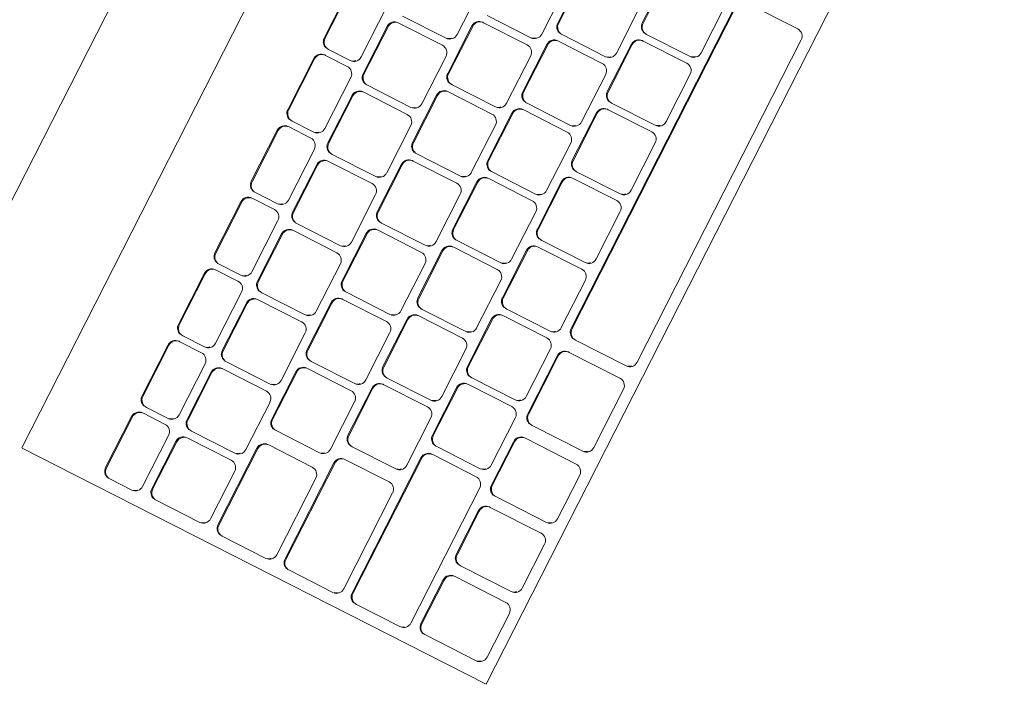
# Model space of a CAD drawing. Header units: millimetres. Extents: x 256092 to 341172, y 103077 to 145077.
# Tile 115 of 139: x 321946 to 322186, y 138529 to 138692. Entities that reach past the tile are written whole.
import ezdxf

# ---------------------------------------------------------------- set-up
doc = ezdxf.new("R2010")
doc.units = ezdxf.units.MM
doc.layers.add('MÖÖBEL', color=30, linetype='Continuous', lineweight=18)
doc.layers.add('Q-SPCQ', color=250, linetype='Continuous', lineweight=9)

# ---------------------------------------------------------------- blocks, each defined once
blk = doc.blocks.new('Speciality-Electrical-Apple-iMac - Speciality-Electrical-Apple-iMac-V56-3_ k sisustuse plaan')
at = {"layer": 'Q-SPCQ'}
for p, q in [((99.37, -87.44), (-99.37, -87.44)), ((139.5, -117.09), (-139.5, -117.09)), ((-139.5, -126.7), (-139.5, -117.19)), ((-139.5, -244.34), (-139.5, -126.7)), ((-136.5, -139.47), (-136.5, -139.69)), ((-134.5, -137.48), (-120.5, -137.48)), ((-120.5, -137.7), (-134.5, -137.7)), ((-118.5, -139.69), (-118.5, -139.47)), ((-116.88, -139.47), (-116.88, -139.69)), ((-114.88, -137.48), (-100.88, -137.48)), ((-100.88, -137.7), (-114.88, -137.7)), ((-98.88, -139.69), (-98.88, -139.47)), ((-97.27, -139.47), (-97.27, -139.69)), ((-95.27, -137.48), (-81.27, -137.48)), ((-81.27, -137.7), (-95.27, -137.7)), ((-79.27, -139.69), (-79.27, -139.47)), ((-77.65, -139.47), (-77.65, -139.69)), ((-75.65, -137.48), (-61.65, -137.48)), ((-61.65, -137.7), (-75.65, -137.7)), ((-59.65, -139.69), (-59.65, -139.47)), ((-58.04, -139.47), (-58.04, -139.69)), ((-56.04, -137.48), (-42.04, -137.48)), ((-42.04, -137.7), (-56.04, -137.7)), ((-40.04, -139.69), (-40.04, -139.47)), ((-38.42, -139.47), (-38.42, -139.69)), ((-36.42, -137.48), (-22.42, -137.48)), ((-22.42, -137.7), (-36.42, -137.7)), ((-20.42, -139.69), (-20.42, -139.47)), ((-18.81, -139.47), (-18.81, -139.69)), ((-16.81, -137.48), (-2.81, -137.48)), ((-2.81, -137.7), (-16.81, -137.7)), ((-136.5, -139.69), (-136.5, -145.65)), ((-118.5, -145.65), (-118.5, -139.69)), ((-116.88, -139.69), (-116.88, -145.65)), ((-98.88, -145.65), (-98.88, -139.69)), ((-97.27, -139.69), (-97.27, -145.65)), ((-79.27, -145.65), (-79.27, -139.69)), ((-77.65, -139.69), (-77.65, -145.65)), ((-59.65, -145.65), (-59.65, -139.69)), ((-58.04, -139.69), (-58.04, -145.65)), ((-40.04, -145.65), (-40.04, -139.69)), ((-38.42, -139.69), (-38.42, -145.65)), ((-20.42, -145.65), (-20.42, -139.69)), ((-18.81, -139.69), (-18.81, -145.65)), ((-134.5, -147.64), (-120.5, -147.64)), ((-114.88, -147.64), (-100.88, -147.64)), ((-95.27, -147.64), (-81.27, -147.64)), ((-75.65, -147.64), (-61.65, -147.64)), ((-56.04, -147.64), (-42.04, -147.64)), ((-36.42, -147.64), (-22.42, -147.64)), ((-16.81, -147.64), (-2.81, -147.64)), ((-134, -149.9), (-121, -149.9)), ((-121, -150.12), (-134, -150.12)), ((-115.04, -149.9), (-102.04, -149.9)), ((-102.04, -150.12), (-115.04, -150.12)), ((-96.09, -149.9), (-83.09, -149.9)), ((-83.09, -150.12), (-96.09, -150.12)), ((-77.13, -149.9), (-64.13, -149.9)), ((-64.13, -150.12), (-77.13, -150.12)), ((-58.18, -149.9), (-45.18, -149.9)), ((-45.18, -150.12), (-58.18, -150.12)), ((-39.22, -149.9), (-26.22, -149.9)), ((-26.22, -150.12), (-39.22, -150.12)), ((-20.27, -149.9), (-7.27, -149.9)), ((-7.27, -150.12), (-20.27, -150.12)), ((-136, -151.88), (-136, -152.11)), ((-136, -152.11), (-136, -164.03)), ((-119, -152.11), (-119, -151.88)), ((-119, -164.03), (-119, -152.11)), ((-117.04, -151.88), (-117.04, -152.11)), ((-117.04, -152.11), (-117.04, -164.03)), ((-100.04, -152.11), (-100.04, -151.88)), ((-100.04, -164.03), (-100.04, -152.11)), ((-98.09, -151.88), (-98.09, -152.11)), ((-98.09, -152.11), (-98.09, -164.03)), ((-81.09, -152.11), (-81.09, -151.88)), ((-81.09, -164.03), (-81.09, -152.11)), ((-79.13, -151.88), (-79.13, -152.11)), ((-79.13, -152.11), (-79.13, -164.03)), ((-62.13, -152.11), (-62.13, -151.88)), ((-62.13, -164.03), (-62.13, -152.11)), ((-60.18, -151.88), (-60.18, -152.11)), ((-60.18, -152.11), (-60.18, -164.03)), ((-43.18, -152.11), (-43.18, -151.88)), ((-43.18, -164.03), (-43.18, -152.11)), ((-41.22, -151.88), (-41.22, -152.11)), ((-41.22, -152.11), (-41.22, -164.03)), ((-24.22, -152.11), (-24.22, -151.88)), ((-24.22, -164.03), (-24.22, -152.11)), ((-22.27, -151.88), (-22.27, -152.11)), ((-22.27, -152.11), (-22.27, -164.03)), ((-5.27, -152.11), (-5.27, -151.88)), ((-5.27, -164.03), (-5.27, -152.11)), ((-3.31, -152.11), (-3.31, -164.03)), ((-134.5, -168.28), (-113.5, -168.28)), ((-134, -166.02), (-121, -166.02)), ((-115.04, -166.02), (-102.04, -166.02)), ((-105.57, -168.28), (-92.57, -168.28)), ((-96.09, -166.02), (-83.09, -166.02)), ((-86.61, -168.28), (-73.61, -168.28)), ((-77.13, -166.02), (-64.13, -166.02)), ((-67.66, -168.28), (-54.66, -168.28)), ((-58.18, -166.02), (-45.18, -166.02)), ((-48.7, -168.28), (-35.7, -168.28)), ((-39.22, -166.02), (-26.22, -166.02)), ((-29.75, -168.28), (-16.75, -168.28)), ((-20.27, -166.02), (-7.27, -166.02)), ((-10.79, -168.28), (2.21, -168.28)), ((-1.31, -166.02), (11.69, -166.02)), ((-136.5, -170.27), (-136.5, -170.49)), ((-136.5, -170.49), (-136.5, -182.42)), ((-113.5, -168.51), (-134.5, -168.51)), ((-111.5, -170.49), (-111.5, -170.27)), ((-111.5, -182.42), (-111.5, -170.49)), ((-107.57, -170.27), (-107.57, -170.49)), ((-107.57, -170.49), (-107.57, -182.42)), ((-92.57, -168.51), (-105.57, -168.51)), ((-90.57, -170.49), (-90.57, -170.27)), ((-90.57, -182.42), (-90.57, -170.49)), ((-88.61, -170.27), (-88.61, -170.49)), ((-88.61, -170.49), (-88.61, -182.42)), ((-73.61, -168.51), (-86.61, -168.51)), ((-71.61, -170.49), (-71.61, -170.27)), ((-71.61, -182.42), (-71.61, -170.49)), ((-69.66, -170.27), (-69.66, -170.49)), ((-69.66, -170.49), (-69.66, -182.42)), ((-54.66, -168.51), (-67.66, -168.51)), ((-52.66, -170.49), (-52.66, -170.27)), ((-52.66, -182.42), (-52.66, -170.49)), ((-50.7, -170.27), (-50.7, -170.49)), ((-50.7, -170.49), (-50.7, -182.42)), ((-35.7, -168.51), (-48.7, -168.51)), ((-33.7, -170.49), (-33.7, -170.27)), ((-33.7, -182.42), (-33.7, -170.49)), ((-31.75, -170.27), (-31.75, -170.49)), ((-31.75, -170.49), (-31.75, -182.42)), ((-16.75, -168.51), (-29.75, -168.51)), ((-14.75, -170.49), (-14.75, -170.27)), ((-14.75, -182.42), (-14.75, -170.49)), ((-12.79, -170.27), (-12.79, -170.49)), ((-12.79, -170.49), (-12.79, -182.42)), ((2.21, -168.51), (-10.79, -168.51)), ((4.21, -170.49), (4.21, -170.27)), ((4.21, -182.42), (4.21, -170.49)), ((6.16, -170.49), (6.16, -182.42)), ((-134.5, -184.4), (-113.5, -184.4)), ((-105.57, -184.4), (-92.57, -184.4)), ((-86.61, -184.4), (-73.61, -184.4)), ((-67.66, -184.4), (-54.66, -184.4)), ((-48.7, -184.4), (-35.7, -184.4)), ((-29.75, -184.4), (-16.75, -184.4)), ((-10.79, -184.4), (2.21, -184.4)), ((8.16, -184.4), (21.16, -184.4)), ((-134.5, -186.66), (-108.21, -186.66)), ((-108.21, -186.89), (-134.5, -186.89)), ((-100.63, -186.66), (-87.63, -186.66)), ((-87.63, -186.89), (-100.63, -186.89)), ((-81.8, -186.66), (-68.8, -186.66)), ((-68.8, -186.89), (-81.8, -186.89)), ((-62.98, -186.66), (-49.98, -186.66)), ((-49.98, -186.89), (-62.98, -186.89)), ((-44.15, -186.66), (-31.15, -186.66)), ((-31.15, -186.89), (-44.15, -186.89)), ((-25.33, -186.66), (-12.33, -186.66)), ((-12.33, -186.89), (-25.33, -186.89)), ((-6.5, -186.66), (6.5, -186.66)), ((6.5, -186.89), (-6.5, -186.89)), ((12.33, -186.66), (25.33, -186.66)), ((25.33, -186.89), (12.33, -186.89)), ((-136.5, -188.65), (-136.5, -188.87)), ((-136.5, -188.87), (-136.5, -200.8)), ((-106.21, -188.87), (-106.21, -188.65)), ((-106.21, -200.8), (-106.21, -188.87)), ((-102.63, -188.65), (-102.63, -188.87)), ((-102.63, -188.87), (-102.63, -200.8)), ((-85.63, -188.87), (-85.63, -188.65)), ((-85.63, -200.8), (-85.63, -188.87)), ((-83.8, -188.65), (-83.8, -188.87)), ((-83.8, -188.87), (-83.8, -200.8)), ((-66.8, -188.87), (-66.8, -188.65)), ((-66.8, -200.8), (-66.8, -188.87)), ((-64.98, -188.65), (-64.98, -188.87)), ((-64.98, -188.87), (-64.98, -200.8)), ((-47.98, -188.87), (-47.98, -188.65)), ((-47.98, -200.8), (-47.98, -188.87)), ((-46.15, -188.65), (-46.15, -188.87)), ((-46.15, -188.87), (-46.15, -200.8)), ((-29.15, -188.87), (-29.15, -188.65)), ((-29.15, -200.8), (-29.15, -188.87)), ((-27.33, -188.65), (-27.33, -188.87)), ((-27.33, -188.87), (-27.33, -200.8)), ((-10.33, -188.87), (-10.33, -188.65)), ((-10.33, -200.8), (-10.33, -188.87)), ((-8.5, -188.65), (-8.5, -188.87)), ((-8.5, -188.87), (-8.5, -200.8)), ((8.5, -188.87), (8.5, -188.65)), ((8.5, -200.8), (8.5, -188.87)), ((10.33, -188.65), (10.33, -188.87)), ((10.33, -188.87), (10.33, -200.8)), ((-134.5, -202.78), (-108.21, -202.78)), ((-100.63, -202.78), (-87.63, -202.78)), ((-81.8, -202.78), (-68.8, -202.78)), ((-62.98, -202.78), (-49.98, -202.78)), ((-44.15, -202.78), (-31.15, -202.78)), ((-25.33, -202.78), (-12.33, -202.78)), ((-6.5, -202.78), (6.5, -202.78)), ((12.33, -202.78), (25.33, -202.78)), ((-134.5, -205.04), (-97.43, -205.04)), ((-97.43, -205.27), (-134.5, -205.27)), ((-91.22, -205.04), (-78.22, -205.04)), ((-78.22, -205.27), (-91.22, -205.27)), ((-72.39, -205.04), (-59.39, -205.04)), ((-59.39, -205.27), (-72.39, -205.27)), ((-53.56, -205.04), (-40.56, -205.04)), ((-40.56, -205.27), (-53.56, -205.27)), ((-34.74, -205.04), (-21.74, -205.04)), ((-21.74, -205.27), (-34.74, -205.27)), ((-15.91, -205.04), (-2.91, -205.04)), ((-2.91, -205.27), (-15.91, -205.27)), ((2.91, -205.04), (15.91, -205.04)), ((15.91, -205.27), (2.91, -205.27)), ((21.74, -205.04), (34.74, -205.04)), ((34.74, -205.27), (21.74, -205.27)), ((-136.5, -207.03), (-136.5, -207.25)), ((-136.5, -207.25), (-136.5, -219.18)), ((-95.43, -207.25), (-95.43, -207.03)), ((-95.43, -219.18), (-95.43, -207.25)), ((-93.22, -207.03), (-93.22, -207.25)), ((-93.22, -207.25), (-93.22, -219.18)), ((-76.22, -207.25), (-76.22, -207.03)), ((-76.22, -219.18), (-76.22, -207.25)), ((-74.39, -207.03), (-74.39, -207.25)), ((-74.39, -207.25), (-74.39, -219.18)), ((-57.39, -207.25), (-57.39, -207.03)), ((-57.39, -219.18), (-57.39, -207.25)), ((-55.56, -207.03), (-55.56, -207.25)), ((-55.56, -207.25), (-55.56, -219.18)), ((-38.56, -207.25), (-38.56, -207.03)), ((-38.56, -219.18), (-38.56, -207.25)), ((-36.74, -207.03), (-36.74, -207.25)), ((-36.74, -207.25), (-36.74, -219.18)), ((-19.74, -207.25), (-19.74, -207.03)), ((-19.74, -219.18), (-19.74, -207.25)), ((-17.91, -207.03), (-17.91, -207.25)), ((-17.91, -207.25), (-17.91, -219.18)), ((-0.91, -207.25), (-0.91, -207.03)), ((-0.91, -219.18), (-0.91, -207.25)), ((0.91, -207.03), (0.91, -207.25)), ((0.91, -207.25), (0.91, -219.18)), ((17.91, -207.25), (17.91, -207.03)), ((17.91, -219.18), (17.91, -207.25)), ((19.74, -207.03), (19.74, -207.25)), ((19.74, -207.25), (19.74, -219.18)), ((-134.5, -221.16), (-97.43, -221.16)), ((-91.22, -221.16), (-78.22, -221.16)), ((-72.39, -221.16), (-59.39, -221.16)), ((-53.56, -221.16), (-40.56, -221.16)), ((-34.74, -221.16), (-21.74, -221.16)), ((-15.91, -221.16), (-2.91, -221.16)), ((2.91, -221.16), (15.91, -221.16)), ((21.74, -221.16), (34.74, -221.16)), ((-133.5, -223.42), (-121.5, -223.42)), ((-121.5, -223.65), (-133.5, -223.65)), ((-114.54, -223.42), (-102.54, -223.42)), ((-102.54, -223.65), (-114.54, -223.65)), ((-95.59, -223.42), (-83.59, -223.42)), ((-83.59, -223.65), (-95.59, -223.65)), ((-76.05, -223.42), (-60.05, -223.42)), ((-60.05, -223.65), (-76.05, -223.65)), ((-52.67, -223.42), (35.65, -223.42)), ((35.65, -223.65), (-52.67, -223.65)), ((-135.5, -225.41), (-135.5, -225.64)), ((-135.5, -225.64), (-135.5, -239.55)), ((-119.5, -225.64), (-119.5, -225.41)), ((-119.5, -239.55), (-119.5, -225.64)), ((-116.54, -225.41), (-116.54, -225.64)), ((-116.54, -225.64), (-116.54, -239.55)), ((-100.54, -225.64), (-100.54, -225.41)), ((-100.54, -239.55), (-100.54, -225.64)), ((-97.59, -225.41), (-97.59, -225.64)), ((-97.59, -225.64), (-97.59, -239.55)), ((-81.59, -225.64), (-81.59, -225.41)), ((-81.59, -239.55), (-81.59, -225.64)), ((-78.05, -225.41), (-78.05, -225.64)), ((-78.05, -225.64), (-78.05, -239.55)), ((-58.05, -225.64), (-58.05, -225.41)), ((-58.05, -239.55), (-58.05, -225.64)), ((-54.67, -225.41), (-54.67, -225.64)), ((-54.67, -225.64), (-54.67, -239.55)), ((37.65, -239.55), (37.65, -225.64)), ((-133.5, -241.53), (-121.5, -241.53)), ((-114.54, -241.53), (-102.54, -241.53)), ((-95.59, -241.53), (-83.59, -241.53)), ((-76.05, -241.53), (-60.05, -241.53)), ((-52.67, -241.53), (35.65, -241.53)), ((139.5, -244.34), (-139.5, -244.34))]:
    blk.add_line(p, q, dxfattribs=at)
for centre, major_axis, start_param, end_param in [((-134.5, -139.69), (2, 0), 1.570796, 3.141593), ((-134.5, -139.47), (2, 0), 1.570796, 2.879793), ((-120.5, -139.47), (-2, 0), 3.141593, 4.712389), ((-120.5, -139.69), (2, 0), 0, 1.570796), ((-114.88, -139.69), (2, 0), 1.570796, 3.141593), ((-114.88, -139.47), (2, 0), 1.570796, 2.879793), ((-100.88, -139.47), (2, 0), 0, 1.570796), ((-100.88, -139.69), (2, 0), 0, 1.570796), ((-95.27, -139.69), (2, 0), 1.570796, 3.141593), ((-95.27, -139.47), (2, 0), 1.570796, 2.879793), ((-81.27, -139.47), (2, 0), 0, 1.570796), ((-81.27, -139.69), (-2, 0), 3.141593, 4.712389), ((-75.65, -139.69), (2, 0), 1.570796, 3.141593), ((-75.65, -139.47), (2, 0), 1.570796, 2.879793), ((-61.65, -139.47), (2, 0), 0, 1.570796), ((-61.65, -139.69), (-2, 0), 3.141593, 4.712389), ((-56.04, -139.69), (2, 0), 1.570796, 3.141593), ((-56.04, -139.47), (2, 0), 1.570796, 2.879793), ((-42.04, -139.47), (-2, 0), 3.141593, 4.712389), ((-42.04, -139.69), (2, 0), 0, 1.570796), ((-36.42, -139.69), (2, 0), 1.570796, 3.141593), ((-36.42, -139.47), (2, 0), 1.570796, 2.879793), ((-22.42, -139.47), (2, 0), 0, 1.570796), ((-22.42, -139.69), (-2, 0), 3.141593, 4.712389), ((-16.81, -139.69), (2, 0), 1.570796, 3.141593), ((-16.81, -139.47), (2, 0), 1.570796, 2.879793), ((-134.5, -145.65), (2, 0), 3.141593, 4.712389), ((-134.5, -145.43), (2, 0), 3.403392, 3.926991), ((-120.5, -145.65), (-2, 0), 1.570796, 3.141593), ((-114.88, -145.65), (2, 0), 3.141593, 4.712389), ((-114.88, -145.43), (2, 0), 3.403392, 3.926991), ((-100.88, -145.65), (2, 0), 4.712389, 6.283185), ((-95.27, -145.65), (-2, 0), 0, 1.570796), ((-95.27, -145.43), (2, 0), 3.403392, 3.926991), ((-81.27, -145.65), (2, 0), 4.712389, 6.283185), ((-75.65, -145.65), (-2, 0), 0, 1.570796), ((-75.65, -145.43), (2, 0), 3.403392, 3.926991), ((-61.65, -145.65), (-2, 0), 1.570796, 3.141593), ((-56.04, -145.65), (2, 0), 3.141593, 4.712389), ((-56.04, -145.43), (2, 0), 3.403392, 3.926991), ((-42.04, -145.65), (2, 0), 4.712389, 6.283185), ((-36.42, -145.65), (-2, 0), 0, 1.570796), ((-36.42, -145.43), (2, 0), 3.403392, 3.926991), ((-22.42, -145.65), (-2, 0), 1.570796, 3.141593), ((-16.81, -145.65), (-2, 0), 0, 1.570796), ((-16.81, -145.43), (2, 0), 3.403392, 3.926991), ((-134, -152.11), (2, 0), 1.570796, 3.141593), ((-134, -151.88), (2, 0), 1.570796, 2.879793), ((-121, -151.88), (-2, 0), 3.141593, 4.712389), ((-121, -152.11), (2, 0), 0, 1.570796), ((-115.04, -152.11), (2, 0), 1.570796, 3.141593), ((-115.04, -151.88), (2, 0), 1.570796, 2.879793), ((-102.04, -151.88), (2, 0), 0, 1.570796), ((-102.04, -152.11), (-2, 0), 3.141593, 4.712389), ((-96.09, -152.11), (2, 0), 1.570796, 3.141593), ((-96.09, -151.88), (2, 0), 1.570796, 2.879793), ((-83.09, -151.88), (2, 0), 0, 1.570796), ((-83.09, -152.11), (-2, 0), 3.141593, 4.712389), ((-77.13, -152.11), (2, 0), 1.570796, 3.141593), ((-77.13, -151.88), (2, 0), 1.570796, 2.879793), ((-64.13, -151.88), (-2, 0), 3.141593, 4.712389), ((-64.13, -152.11), (2, 0), 0, 1.570796), ((-58.18, -152.11), (2, 0), 1.570796, 3.141593), ((-58.18, -151.88), (2, 0), 1.570796, 2.879793), ((-45.18, -151.88), (2, 0), 0, 1.570796), ((-45.18, -152.11), (2, 0), 0, 1.570796), ((-39.22, -152.11), (2, 0), 1.570796, 3.141593), ((-39.22, -151.88), (2, 0), 1.570796, 2.879793), ((-26.22, -151.88), (-2, 0), 3.141593, 4.712389), ((-26.22, -152.11), (2, 0), 0, 1.570796), ((-20.27, -152.11), (2, 0), 1.570796, 3.141593), ((-20.27, -151.88), (2, 0), 1.570796, 2.879793), ((-7.27, -151.88), (2, 0), 0, 1.570796), ((-7.27, -152.11), (-2, 0), 3.141593, 4.712389), ((-134, -164.03), (-2, 0), 0, 1.570796), ((-134, -163.81), (2, 0), 3.403392, 3.926991), ((-121, -164.03), (2, 0), 4.712389, 6.283185), ((-115.04, -164.03), (-2, 0), 0, 1.570796), ((-115.04, -163.81), (2, 0), 3.403392, 3.926991), ((-102.04, -164.03), (2, 0), 4.712389, 6.283185), ((-96.09, -164.03), (-2, 0), 0, 1.570796), ((-96.09, -163.81), (2, 0), 3.403392, 3.926991), ((-83.09, -164.03), (2, 0), 4.712389, 6.283185), ((-77.13, -164.03), (-2, 0), 0, 1.570796), ((-77.13, -163.81), (2, 0), 3.403392, 3.926991), ((-64.13, -164.03), (2, 0), 4.712389, 6.283185), ((-58.18, -164.03), (-2, 0), 0, 1.570796), ((-58.18, -163.81), (2, 0), 3.403392, 3.926991), ((-45.18, -164.03), (2, 0), 4.712389, 6.283185), ((-39.22, -164.03), (-2, 0), 0, 1.570796), ((-39.22, -163.81), (2, 0), 3.403392, 3.926991), ((-26.22, -164.03), (2, 0), 4.712389, 6.283185), ((-20.27, -164.03), (-2, 0), 0, 1.570796), ((-20.27, -163.81), (2, 0), 3.403392, 3.926991), ((-7.27, -164.03), (2, 0), 4.712389, 6.283185), ((-1.31, -164.03), (-2, 0), 0, 1.570796), ((-1.31, -163.81), (2, 0), 3.403392, 3.926991), ((-134.5, -170.27), (2, 0), 1.570796, 2.879793), ((-113.5, -170.27), (2, 0), 0, 1.570796), ((-105.57, -170.27), (2, 0), 1.570796, 2.879793), ((-92.57, -170.27), (-2, 0), 3.141593, 4.712389), ((-86.61, -170.27), (2, 0), 1.570796, 2.879793), ((-73.61, -170.27), (-2, 0), 3.141593, 4.712389), ((-67.66, -170.27), (2, 0), 1.570796, 2.879793), ((-54.66, -170.27), (-2, 0), 3.141593, 4.712389), ((-48.7, -170.27), (2, 0), 1.570796, 2.879793), ((-35.7, -170.27), (-2, 0), 3.141593, 4.712389), ((-29.75, -170.27), (2, 0), 1.570796, 2.879793), ((-16.75, -170.27), (-2, 0), 3.141593, 4.712389), ((-10.79, -170.27), (2, 0), 1.570796, 2.879793), ((2.21, -170.27), (-2, 0), 3.141593, 4.712389), ((-134.5, -170.49), (2, 0), 1.570796, 3.141593), ((-113.5, -170.49), (2, 0), 0, 1.570796), ((-105.57, -170.49), (2, 0), 1.570796, 3.141593), ((-92.57, -170.49), (2, 0), 0, 1.570796), ((-86.61, -170.49), (2, 0), 1.570796, 3.141593), ((-73.61, -170.49), (2, 0), 0, 1.570796), ((-67.66, -170.49), (2, 0), 1.570796, 3.141593), ((-54.66, -170.49), (2, 0), 0, 1.570796), ((-48.7, -170.49), (2, 0), 1.570796, 3.141593), ((-35.7, -170.49), (2, 0), 0, 1.570796), ((-29.75, -170.49), (2, 0), 1.570796, 3.141593), ((-16.75, -170.49), (2, 0), 0, 1.570796), ((-10.79, -170.49), (2, 0), 1.570796, 3.141593), ((2.21, -170.49), (2, 0), 0, 1.570796), ((-134.5, -182.42), (2, 0), 3.141593, 4.712389), ((-134.5, -182.19), (2, 0), 3.403392, 3.926991), ((-113.5, -182.42), (2, 0), 4.712389, 6.283185), ((-105.57, -182.42), (-2, 0), 0, 1.570796), ((-105.57, -182.19), (2, 0), 3.403392, 3.926991), ((-92.57, -182.42), (2, 0), 4.712389, 6.283185), ((-86.61, -182.42), (-2, 0), 0, 1.570796), ((-86.61, -182.19), (2, 0), 3.403392, 3.926991), ((-73.61, -182.42), (2, 0), 4.712389, 6.283185), ((-67.66, -182.42), (-2, 0), 0, 1.570796), ((-67.66, -182.19), (2, 0), 3.403392, 3.926991), ((-54.66, -182.42), (2, 0), 4.712389, 6.283185), ((-48.7, -182.42), (-2, 0), 0, 1.570796), ((-48.7, -182.19), (2, 0), 3.403392, 3.926991), ((-35.7, -182.42), (2, 0), 4.712389, 6.283185), ((-29.75, -182.42), (-2, 0), 0, 1.570796), ((-29.75, -182.19), (2, 0), 3.403392, 3.926991), ((-16.75, -182.42), (2, 0), 4.712389, 6.283185), ((-10.79, -182.42), (-2, 0), 0, 1.570796), ((-10.79, -182.19), (2, 0), 3.403392, 3.926991), ((2.21, -182.42), (2, 0), 4.712389, 6.283185), ((8.16, -182.42), (-2, 0), 0, 1.570796), ((8.16, -182.19), (2, 0), 3.403392, 3.926991), ((-134.5, -188.87), (-2, 0), 4.712389, 6.283185), ((-134.5, -188.65), (2, 0), 1.570796, 2.879793), ((-108.21, -188.65), (2, 0), 0, 1.570796), ((-108.21, -188.87), (2, 0), 0, 1.570796), ((-100.63, -188.87), (2, 0), 1.570796, 3.141593), ((-100.63, -188.65), (2, 0), 1.570796, 2.879793), ((-87.63, -188.65), (-2, 0), 3.141593, 4.712389), ((-87.63, -188.87), (2, 0), 0, 1.570796), ((-81.8, -188.87), (2, 0), 1.570796, 3.141593), ((-81.8, -188.65), (2, 0), 1.570796, 2.879793), ((-68.8, -188.65), (-2, 0), 3.141593, 4.712389), ((-68.8, -188.87), (2, 0), 0, 1.570796), ((-62.98, -188.87), (2, 0), 1.570796, 3.141593), ((-62.98, -188.65), (2, 0), 1.570796, 2.879793), ((-49.98, -188.65), (-2, 0), 3.141593, 4.712389), ((-49.98, -188.87), (2, 0), 0, 1.570796), ((-44.15, -188.87), (2, 0), 1.570796, 3.141593), ((-44.15, -188.65), (2, 0), 1.570796, 2.879793), ((-31.15, -188.65), (-2, 0), 3.141593, 4.712389), ((-31.15, -188.87), (2, 0), 0, 1.570796), ((-25.33, -188.87), (2, 0), 1.570796, 3.141593), ((-25.33, -188.65), (2, 0), 1.570796, 2.879793), ((-12.33, -188.65), (-2, 0), 3.141593, 4.712389), ((-12.33, -188.87), (2, 0), 0, 1.570796), ((-6.5, -188.87), (-2, 0), 4.712389, 6.283185), ((-6.5, -188.65), (2, 0), 1.570796, 2.879793), ((6.5, -188.65), (-2, 0), 3.141593, 4.712389), ((6.5, -188.87), (2, 0), 0, 1.570796), ((12.33, -188.87), (2, 0), 1.570796, 3.141593), ((12.33, -188.65), (2, 0), 1.570796, 2.879793), ((-134.5, -200.8), (2, 0), 3.141593, 4.712389), ((-134.5, -200.57), (2, 0), 3.403392, 3.926991), ((-108.21, -200.8), (2, 0), 4.712389, 6.283185), ((-100.63, -200.8), (-2, 0), 0, 1.570796), ((-100.63, -200.57), (2, 0), 3.403392, 3.926991), ((-87.63, -200.8), (2, 0), 4.712389, 6.283185), ((-81.8, -200.8), (-2, 0), 0, 1.570796), ((-81.8, -200.57), (2, 0), 3.403392, 3.926991), ((-68.8, -200.8), (2, 0), 4.712389, 6.283185), ((-62.98, -200.8), (-2, 0), 0, 1.570796), ((-62.98, -200.57), (2, 0), 3.403392, 3.926991), ((-49.98, -200.8), (2, 0), 4.712389, 6.283185), ((-44.15, -200.8), (-2, 0), 0, 1.570796), ((-44.15, -200.57), (2, 0), 3.403392, 3.926991), ((-31.15, -200.8), (2, 0), 4.712389, 6.283185), ((-25.33, -200.8), (-2, 0), 0, 1.570796), ((-25.33, -200.57), (2, 0), 3.403392, 3.926991), ((-12.33, -200.8), (2, 0), 4.712389, 6.283185), ((-6.5, -200.8), (-2, 0), 0, 1.570796), ((-6.5, -200.57), (2, 0), 3.403392, 3.926991), ((6.5, -200.8), (2, 0), 4.712389, 6.283185), ((12.33, -200.8), (-2, 0), 0, 1.570796), ((12.33, -200.57), (2, 0), 3.403392, 3.926991), ((-134.5, -207.25), (2, 0), 1.570796, 3.141593), ((-134.5, -207.03), (2, 0), 1.570796, 2.879793), ((-97.43, -207.03), (-2, 0), 3.141593, 4.712389), ((-97.43, -207.25), (2, 0), 0, 1.570796), ((-91.22, -207.25), (2, 0), 1.570796, 3.141593), ((-91.22, -207.03), (2, 0), 1.570796, 2.879793), ((-78.22, -207.03), (-2, 0), 3.141593, 4.712389), ((-78.22, -207.25), (2, 0), 0, 1.570796), ((-72.39, -207.25), (2, 0), 1.570796, 3.141593), ((-72.39, -207.03), (2, 0), 1.570796, 2.879793), ((-59.39, -207.03), (-2, 0), 3.141593, 4.712389), ((-59.39, -207.25), (2, 0), 0, 1.570796), ((-53.56, -207.25), (2, 0), 1.570796, 3.141593), ((-53.56, -207.03), (2, 0), 1.570796, 2.879793), ((-40.56, -207.03), (-2, 0), 3.141593, 4.712389), ((-40.56, -207.25), (2, 0), 0, 1.570796), ((-34.74, -207.25), (2, 0), 1.570796, 3.141593), ((-34.74, -207.03), (2, 0), 1.570796, 2.879793), ((-21.74, -207.03), (-2, 0), 3.141593, 4.712389), ((-21.74, -207.25), (2, 0), 0, 1.570796), ((-15.91, -207.25), (2, 0), 1.570796, 3.141593), ((-15.91, -207.03), (2, 0), 1.570796, 2.879793), ((-2.91, -207.03), (-2, 0), 3.141593, 4.712389), ((-2.91, -207.25), (2, 0), 0, 1.570796), ((2.91, -207.25), (-2, 0), 4.712389, 6.283185), ((2.91, -207.03), (2, 0), 1.570796, 2.879793), ((15.91, -207.03), (-2, 0), 3.141593, 4.712389), ((15.91, -207.25), (2, 0), 0, 1.570796), ((21.74, -207.25), (2, 0), 1.570796, 3.141593), ((21.74, -207.03), (2, 0), 1.570796, 2.879793), ((-134.5, -219.18), (-2, 0), 0, 1.570796), ((-134.5, -218.95), (2, 0), 3.370569, 3.808073), ((-97.43, -219.18), (2, 0), 4.712389, 6.283185), ((-91.22, -219.18), (-2, 0), 0, 1.570796), ((-91.22, -218.95), (2, 0), 3.403392, 3.926991), ((-78.22, -219.18), (2, 0), 4.712389, 6.283185), ((-72.39, -219.18), (-2, 0), 0, 1.570796), ((-72.39, -218.95), (2, 0), 3.403392, 3.926991), ((-59.39, -219.18), (2, 0), 4.712389, 6.283185), ((-53.56, -219.18), (-2, 0), 0, 1.570796), ((-53.56, -218.95), (2, 0), 3.403392, 3.926991), ((-40.56, -219.18), (2, 0), 4.712389, 6.283185), ((-34.74, -219.18), (-2, 0), 0, 1.570796), ((-34.74, -218.95), (2, 0), 3.403392, 3.926991), ((-21.74, -219.18), (2, 0), 4.712389, 6.283185), ((-15.91, -219.18), (-2, 0), 0, 1.570796), ((-15.91, -218.95), (2, 0), 3.403392, 3.926991), ((-2.91, -219.18), (2, 0), 4.712389, 6.283185), ((2.91, -219.18), (-2, 0), 0, 1.570796), ((2.91, -218.95), (2, 0), 3.403392, 3.926991), ((15.91, -219.18), (2, 0), 4.712389, 6.283185), ((21.74, -219.18), (-2, 0), 0, 1.570796), ((21.74, -218.95), (2, 0), 3.403392, 3.926991), ((-133.5, -225.64), (2, 0), 1.570796, 3.141593), ((-133.5, -225.41), (2, 0), 1.570796, 2.879793), ((-121.5, -225.41), (-2, 0), 3.141593, 4.712389), ((-121.5, -225.64), (2, 0), 0, 1.570796), ((-114.54, -225.64), (2, 0), 1.570796, 3.141593), ((-114.54, -225.41), (2, 0), 1.570796, 2.879793), ((-102.54, -225.41), (-2, 0), 3.141593, 4.712389), ((-102.54, -225.64), (2, 0), 0, 1.570796), ((-95.59, -225.64), (2, 0), 1.570796, 3.141593), ((-95.59, -225.41), (2, 0), 1.570796, 2.879793), ((-83.59, -225.41), (-2, 0), 3.141593, 4.712389), ((-83.59, -225.64), (2, 0), 0, 1.570796), ((-76.05, -225.64), (-2, 0), 4.712389, 6.283185), ((-76.05, -225.41), (2, 0), 1.570796, 2.879793), ((-60.05, -225.41), (2, 0), 0, 1.570796), ((-60.05, -225.64), (2, 0), 0, 1.570796), ((-52.67, -225.64), (2, 0), 1.570796, 3.141593), ((-52.67, -225.41), (2, 0), 1.570796, 2.879793), ((-133.5, -239.55), (-2, 0), 0, 1.570796), ((-133.5, -239.32), (2, 0), 3.403392, 3.926991), ((-121.5, -239.55), (2, 0), 4.712389, 6.283185), ((-114.54, -239.55), (-2, 0), 0, 1.570796), ((-114.54, -239.32), (2, 0), 3.403392, 3.926991), ((-102.54, -239.55), (2, 0), 4.712389, 6.283185), ((-95.59, -239.55), (-2, 0), 0, 1.570796), ((-95.59, -239.32), (2, 0), 3.403392, 3.926991), ((-83.59, -239.55), (2, 0), 4.712389, 6.283185), ((-76.05, -239.55), (2, 0), 3.141593, 4.712389), ((-76.05, -239.32), (2, 0), 3.403392, 3.926991), ((-60.05, -239.55), (2, 0), 4.712389, 6.283185), ((-52.67, -239.55), (-2, 0), 0, 1.570796), ((-52.67, -239.32), (2, 0), 3.403392, 3.926991), ((35.65, -239.55), (2, 0), 4.712389, 6.283185)]:
    blk.add_ellipse(centre, major_axis=major_axis, ratio=0.993572, start_param=start_param, end_param=end_param, dxfattribs=at)
blk.add_open_spline([(-251.45, 1.17), (-243.56, 2.98), (-227.73, 6.44), (-203.87, 11.11), (-179.88, 15.26), (-155.73, 18.91), (-131.37, 22.05), (-110.81, 24.24), (-96.23, 25.55), (-87.83, 26.23), (-81.46, 26.71), (-75.06, 27.16), (-68.62, 27.57), (-62.12, 27.95), (-55.53, 28.3), (-48.86, 28.61), (-42.12, 28.88), (-35.3, 29.12), (-28.41, 29.31), (-21.4, 29.47), (-14.28, 29.58), (-7.12, 29.65), (0, 29.67), (7.12, 29.65), (14.29, 29.58), (21.41, 29.47), (28.43, 29.31), (35.32, 29.12), (42.13, 28.88), (48.87, 28.61), (55.53, 28.3), (62.12, 27.95), (68.62, 27.57), (75.06, 27.16), (81.46, 26.71), (87.83, 26.23), (96.23, 25.55), (110.82, 24.24), (131.37, 22.05), (155.73, 18.91), (179.88, 15.26), (203.87, 11.11), (227.73, 6.44), (243.56, 2.98), (251.45, 1.17)], degree=3, knots=[0, 0, 0, 0, 0.05, 0.1, 0.15, 0.2, 0.25, 0.3, 0.325, 0.3375, 0.35, 0.3625, 0.375, 0.3875, 0.4, 0.4125, 0.425, 0.4375, 0.45, 0.4625, 0.475, 0.4875, 0.5, 0.5125, 0.525, 0.5375, 0.55, 0.5625, 0.575, 0.5875, 0.6, 0.6125, 0.625, 0.6375, 0.65, 0.6625, 0.675, 0.7, 0.75, 0.8, 0.85, 0.9, 0.95, 1, 1, 1, 1], dxfattribs=at)

msp = doc.modelspace()

# ---------------------------------------------------------------- block references
at = {"layer": 'MÖÖBEL', "rotation": 63.02050317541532}
msp.add_blockref('Speciality-Electrical-Apple-iMac - Speciality-Electrical-Apple-iMac-V56-3_ k sisustuse plaan', (321905.46, 138764.57), dxfattribs=at)

doc.saveas('drawing.dxf')
